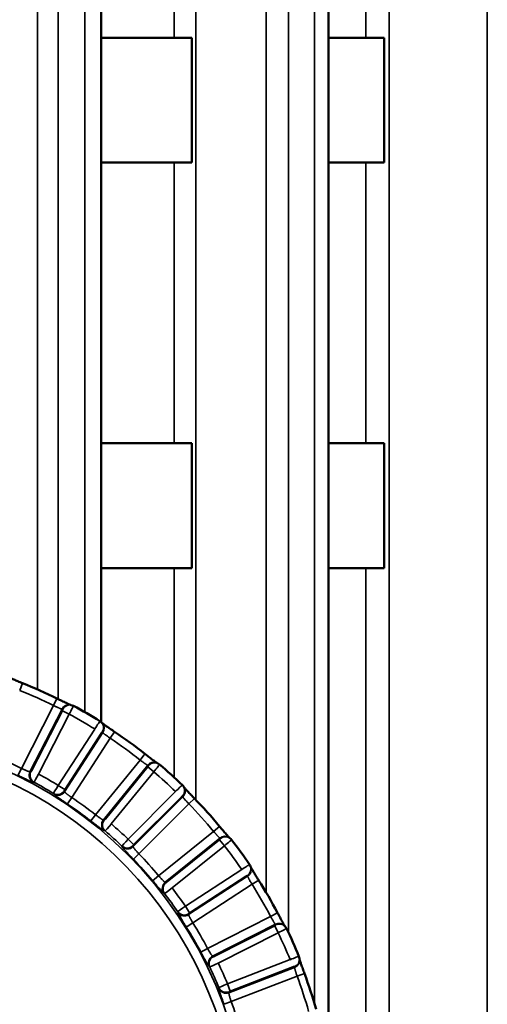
# Model space of a CAD drawing. Header units: millimetres. Extents: x 38 to 2514, y 38 to 1622.
# Tile 201 of 244: x 1755 to 1770, y 811 to 842. Entities that reach past the tile are written whole.
import ezdxf

# ---------------------------------------------------------------- set-up
doc = ezdxf.new("R2010")
doc.units = ezdxf.units.MM
doc.header["$LTSCALE"] = 7.692308
doc.layers.add('Visible (ISO)', color=7, linetype='Continuous', lineweight=50)
doc.layers.add('Visible Narrow (ISO)', color=7, linetype='Continuous', lineweight=35)

msp = doc.modelspace()

# ---------------------------------------------------------------- linework, layer by layer
at = {"layer": 'Visible (ISO)'}
for p, q in [((1757.873, 927.129), (1757.873, 819.906)), ((1765.162, 926.959), (1765.162, 808.995)), ((1760.212, 841.843), (1757.873, 841.843)), ((1760.212, 841.843), (1760.783, 841.843)), ((1760.783, 841.843), (1760.783, 837.843)), ((1766.359, 841.843), (1765.162, 841.843)), ((1766.359, 841.843), (1766.947, 841.843)), ((1766.947, 841.843), (1766.947, 837.843)), ((1760.212, 837.843), (1757.873, 837.843)), ((1760.212, 837.843), (1760.783, 837.843)), ((1766.359, 837.843), (1765.162, 837.843)), ((1766.359, 837.843), (1766.947, 837.843)), ((1760.212, 828.843), (1757.873, 828.843)), ((1760.212, 828.843), (1760.783, 828.843)), ((1760.783, 828.843), (1760.783, 824.843)), ((1766.359, 828.843), (1765.162, 828.843)), ((1766.359, 828.843), (1766.947, 828.843)), ((1766.947, 828.843), (1766.947, 824.843)), ((1760.212, 824.843), (1757.873, 824.843)), ((1760.212, 824.843), (1760.783, 824.843)), ((1766.359, 824.843), (1765.162, 824.843)), ((1766.359, 824.843), (1766.947, 824.843))]:
    msp.add_line(p, q, dxfattribs=at)
for radius, start, end in [(15.952, 63.8333, 68.1667), (15.984, 58.2345, 61.7655), (15.952, 51.8333, 56.1667), (15.984, 46.2345, 49.7655), (15.952, 39.8333, 44.1667), (15.984, 34.2345, 37.7655), (15.952, 27.8333, 32.1667), (15.984, 22.2345, 25.7655), (15.952, 15.8333, 20.1667)]:
    msp.add_arc((1749.423, 806.343), radius, start, end, dxfattribs=at)
for centre, major_axis in [((1757.679, 819.678), (0.159, 0.255)), ((1760.271, 817.67), (0.208, 0.216)), ((1762.389, 815.167), (0.248, 0.168)), ((1763.94, 812.278), (0.278, 0.113))]:
    msp.add_ellipse(centre, major_axis=major_axis, ratio=0.029972, start_param=6.283173, end_param=6.283267, dxfattribs=at)
for points, knots in [([(1754.906, 821.341), (1754.907, 821.34), (1754.907, 821.34), (1754.912, 821.338), (1754.919, 821.334), (1754.942, 821.323), (1754.959, 821.315), (1755.005, 821.295), (1755.037, 821.281), (1755.111, 821.25), (1755.156, 821.232), (1755.252, 821.193), (1755.304, 821.172), (1755.356, 821.151)], [0.01028069, 0.01028069, 0.01028069, 0.01028069, 0.01092634, 0.01092634, 0.01811421, 0.01811421, 0.02865714, 0.02865714, 0.04240498, 0.04240498, 0.05820412, 0.05820412, 0.07497532, 0.07497532, 0.07497532, 0.07497532]), ([(1756.458, 820.66), (1756.51, 820.635), (1756.563, 820.609), (1756.662, 820.561), (1756.709, 820.539), (1756.79, 820.501), (1756.826, 820.484), (1756.865, 820.467), (1756.876, 820.462), (1756.891, 820.456), (1756.896, 820.454), (1756.9, 820.453)], [0, 0, 0, 0, 0.01747251, 0.01747251, 0.03465599, 0.03465599, 0.05137648, 0.05137648, 0.05892111, 0.05892111, 0.0646299, 0.0646299, 0.0646299, 0.0646299]), ([(1757.905, 819.873), (1757.905, 819.873), (1757.905, 819.872), (1757.91, 819.869), (1757.916, 819.864), (1757.936, 819.849), (1757.951, 819.837), (1757.992, 819.808), (1758.02, 819.788), (1758.086, 819.742), (1758.126, 819.715), (1758.212, 819.657), (1758.259, 819.625), (1758.305, 819.594)], [0.01028054, 0.01028054, 0.01028054, 0.01028054, 0.01092592, 0.01092592, 0.01811354, 0.01811354, 0.02865696, 0.02865696, 0.04240446, 0.04240446, 0.05820343, 0.05820343, 0.0749753, 0.0749753, 0.0749753, 0.0749753]), ([(1759.281, 818.885), (1759.327, 818.849), (1759.373, 818.812), (1759.46, 818.745), (1759.501, 818.714), (1759.572, 818.66), (1759.604, 818.636), (1759.639, 818.611), (1759.649, 818.604), (1759.662, 818.595), (1759.667, 818.592), (1759.67, 818.59)], [0, 0, 0, 0, 0.01747251, 0.01747251, 0.03465598, 0.03465598, 0.05137648, 0.05137648, 0.05892111, 0.05892111, 0.0646299, 0.0646299, 0.0646299, 0.0646299]), ([(1760.532, 817.814), (1760.533, 817.813), (1760.533, 817.813), (1760.536, 817.809), (1760.541, 817.803), (1760.558, 817.784), (1760.57, 817.769), (1760.604, 817.732), (1760.628, 817.707), (1760.683, 817.648), (1760.716, 817.613), (1760.788, 817.538), (1760.827, 817.498), (1760.866, 817.458)], [0.01028054, 0.01028054, 0.01028054, 0.01028054, 0.01092592, 0.01092592, 0.01811354, 0.01811354, 0.02865696, 0.02865696, 0.04240446, 0.04240446, 0.05820343, 0.05820343, 0.0749753, 0.0749753, 0.0749753, 0.0749753]), ([(1761.673, 816.561), (1761.71, 816.516), (1761.748, 816.471), (1761.819, 816.388), (1761.853, 816.348), (1761.911, 816.28), (1761.937, 816.251), (1761.967, 816.219), (1761.975, 816.21), (1761.986, 816.199), (1761.99, 816.195), (1761.993, 816.192)], [0, 0, 0, 0, 0.0174725, 0.0174725, 0.03465598, 0.03465598, 0.05137647, 0.05137647, 0.05892111, 0.05892111, 0.0646299, 0.0646299, 0.0646299, 0.0646299]), ([(1762.675, 815.253), (1762.675, 815.253), (1762.675, 815.253), (1762.677, 815.248), (1762.681, 815.24), (1762.693, 815.219), (1762.702, 815.202), (1762.728, 815.158), (1762.746, 815.129), (1762.787, 815.06), (1762.813, 815.019), (1762.867, 814.931), (1762.897, 814.883), (1762.927, 814.836)], [0.01028054, 0.01028054, 0.01028054, 0.01028054, 0.01092592, 0.01092592, 0.01811354, 0.01811354, 0.02865696, 0.02865696, 0.04240446, 0.04240446, 0.05820343, 0.05820343, 0.0749753, 0.0749753, 0.0749753, 0.0749753]), ([(1763.53, 813.791), (1763.557, 813.739), (1763.585, 813.687), (1763.637, 813.591), (1763.661, 813.545), (1763.705, 813.467), (1763.724, 813.432), (1763.746, 813.395), (1763.752, 813.385), (1763.761, 813.371), (1763.764, 813.366), (1763.766, 813.363)], [0, 0, 0, 0, 0.01747251, 0.01747251, 0.03465598, 0.03465598, 0.05137647, 0.05137647, 0.05892111, 0.05892111, 0.0646299, 0.0646299, 0.0646299, 0.0646299]), ([(1764.238, 812.304), (1764.238, 812.303), (1764.238, 812.303), (1764.239, 812.297), (1764.241, 812.29), (1764.248, 812.266), (1764.254, 812.247), (1764.27, 812.199), (1764.281, 812.167), (1764.308, 812.091), (1764.324, 812.045), (1764.359, 811.948), (1764.378, 811.895), (1764.398, 811.842)], [0.01028054, 0.01028054, 0.01028054, 0.01028054, 0.01092592, 0.01092592, 0.01811354, 0.01811354, 0.02865696, 0.02865696, 0.04240446, 0.04240446, 0.05820343, 0.05820343, 0.0749753, 0.0749753, 0.0749753, 0.0749753])]:
    msp.add_open_spline(points, degree=3, knots=knots, dxfattribs=at)
for points in [[(1756.89, 820.455), (1756.899, 820.453), (1756.908, 820.451), (1756.916, 820.45)], [(1756.916, 820.45), (1756.94, 820.445), (1756.963, 820.436), (1756.985, 820.425)], [(1757.838, 819.932), (1757.858, 819.92), (1757.877, 819.904), (1757.893, 819.885)], [(1757.893, 819.885), (1757.899, 819.879), (1757.905, 819.872), (1757.911, 819.866)], [(1759.661, 818.594), (1759.669, 818.59), (1759.677, 818.587), (1759.686, 818.583)], [(1759.686, 818.583), (1759.708, 818.574), (1759.729, 818.561), (1759.747, 818.545)], [(1760.479, 817.886), (1760.497, 817.869), (1760.512, 817.85), (1760.524, 817.828)], [(1760.524, 817.828), (1760.528, 817.821), (1760.533, 817.813), (1760.537, 817.805)], [(1761.985, 816.198), (1761.992, 816.193), (1761.999, 816.187), (1762.006, 816.182)], [(1762.006, 816.182), (1762.026, 816.168), (1762.044, 816.151), (1762.059, 816.132)], [(1762.638, 815.335), (1762.651, 815.315), (1762.662, 815.293), (1762.669, 815.269)], [(1762.669, 815.269), (1762.672, 815.261), (1762.675, 815.253), (1762.677, 815.244)], [(1763.759, 813.371), (1763.765, 813.364), (1763.771, 813.358), (1763.777, 813.351)], [(1763.777, 813.351), (1763.793, 813.333), (1763.807, 813.313), (1763.818, 813.291)], [(1764.218, 812.391), (1764.228, 812.369), (1764.234, 812.344), (1764.236, 812.32)], [(1764.236, 812.32), (1764.237, 812.311), (1764.238, 812.303), (1764.239, 812.294)]]:
    msp.add_open_spline(points, degree=3, dxfattribs=at)
at = {"layer": 'Visible Narrow (ISO)'}
for p, q in [((1760.916, 929.943), (1760.916, 817.406)), ((1767.109, 929.943), (1767.109, 775.343)), ((1755.836, 927.247), (1755.836, 820.95)), ((1763.165, 927.247), (1763.165, 814.444)), ((1770.26, 927.247), (1770.26, 775.343)), ((1756.5, 924.943), (1756.5, 820.64)), ((1757.356, 924.943), (1757.356, 820.219)), ((1763.888, 924.943), (1763.888, 813.144)), ((1764.722, 924.943), (1764.722, 810.863)), ((1760.212, 850.843), (1760.212, 841.843)), ((1766.359, 850.843), (1766.359, 841.843)), ((1760.212, 837.843), (1760.212, 828.843)), ((1766.359, 837.843), (1766.359, 828.843)), ((1760.212, 818.136), (1760.212, 824.843)), ((1766.359, 775.343), (1766.359, 824.843)), ((1755.263, 820.919), (1755.356, 821.151)), ((1756.348, 820.436), (1756.458, 820.66)), ((1756.348, 820.436), (1755.316, 818.419)), ((1756.621, 820.322), (1755.593, 818.313)), ((1756.632, 820.268), (1755.651, 818.35)), ((1756.851, 820.156), (1755.87, 818.238)), ((1756.621, 820.322), (1756.647, 820.317)), ((1756.632, 820.268), (1756.851, 820.156)), ((1756.501, 817.873), (1757.671, 819.682)), ((1756.704, 817.671), (1757.93, 819.566)), ((1756.708, 817.74), (1757.878, 819.549)), ((1757.913, 819.586), (1757.93, 819.566)), ((1758.166, 819.386), (1758.305, 819.594)), ((1756.936, 817.484), (1758.166, 819.386)), ((1759.126, 818.688), (1757.698, 816.93)), ((1759.125, 818.687), (1759.281, 818.885)), ((1755.316, 818.419), (1755.206, 818.195)), ((1755.621, 818.309), (1755.593, 818.313)), ((1759.37, 818.52), (1757.947, 816.768)), ((1759.37, 818.465), (1758.011, 816.793)), ((1759.561, 818.31), (1758.202, 816.637)), ((1759.37, 818.52), (1759.394, 818.51)), ((1759.37, 818.465), (1759.561, 818.31)), ((1755.721, 817.978), (1755.694, 817.981)), ((1756.708, 817.74), (1756.501, 817.873)), ((1756.704, 817.671), (1756.688, 817.693)), ((1758.744, 816.15), (1760.265, 817.676)), ((1756.367, 817.592), (1756.35, 817.615)), ((1756.939, 817.49), (1756.796, 817.278)), ((1758.901, 815.91), (1760.494, 817.508)), ((1758.918, 815.976), (1760.439, 817.502)), ((1760.481, 817.531), (1760.494, 817.508)), ((1760.687, 817.283), (1760.866, 817.458)), ((1759.088, 815.679), (1760.687, 817.283)), ((1757.698, 816.93), (1757.544, 816.734)), ((1757.973, 816.759), (1757.947, 816.768)), ((1758.003, 816.414), (1757.977, 816.423)), ((1761.481, 816.401), (1759.718, 814.979)), ((1761.481, 816.401), (1761.673, 816.561)), ((1758.918, 815.976), (1758.744, 816.15)), ((1761.685, 816.186), (1759.928, 814.768)), ((1761.673, 816.132), (1759.996, 814.779)), ((1761.673, 816.132), (1761.828, 815.94)), ((1761.685, 816.186), (1761.706, 816.171)), ((1758.554, 815.903), (1758.543, 815.928)), ((1758.901, 815.91), (1758.889, 815.935)), ((1761.828, 815.94), (1760.151, 814.587)), ((1759.088, 815.679), (1758.908, 815.506)), ((1760.579, 813.998), (1762.384, 815.174)), ((1759.718, 814.979), (1759.527, 814.818)), ((1760.682, 813.73), (1762.573, 814.963)), ((1760.714, 813.791), (1762.519, 814.968)), ((1762.566, 814.988), (1762.573, 814.963)), ((1762.715, 814.702), (1762.927, 814.836)), ((1759.952, 814.754), (1759.928, 814.768)), ((1760.818, 813.465), (1762.715, 814.702)), ((1759.909, 814.41), (1759.885, 814.424)), ((1760.714, 813.791), (1760.579, 813.998)), ((1760.342, 813.796), (1760.336, 813.823)), ((1760.682, 813.73), (1760.676, 813.757)), ((1763.309, 813.674), (1761.289, 812.649)), ((1763.308, 813.674), (1763.53, 813.791)), ((1760.813, 813.463), (1760.606, 813.333)), ((1763.463, 813.421), (1761.45, 812.4)), ((1763.441, 813.371), (1761.519, 812.396)), ((1763.441, 813.371), (1763.552, 813.151)), ((1763.463, 813.421), (1763.481, 813.402)), ((1763.552, 813.151), (1761.63, 812.177)), ((1761.289, 812.649), (1761.069, 812.532)), ((1761.471, 812.381), (1761.45, 812.4)), ((1761.927, 811.511), (1763.937, 812.287)), ((1761.357, 812.054), (1761.337, 812.072)), ((1761.972, 811.228), (1764.078, 812.04)), ((1762.015, 811.281), (1764.026, 812.057)), ((1764.076, 812.066), (1764.078, 812.04)), ((1762.05, 810.941), (1764.163, 811.756)), ((1764.163, 811.756), (1764.398, 811.842)), ((1761.653, 811.363), (1761.653, 811.39)), ((1762.015, 811.281), (1761.927, 811.511)), ((1761.972, 811.228), (1761.972, 811.256)), ((1762.051, 810.941), (1761.815, 810.855))]:
    msp.add_line(p, q, dxfattribs=at)
msp.add_circle((1749.423, 806.343), 13.165, dxfattribs=at)
for radius, start, end in [(15.702, 63.8333, 68.1667), (15.684, 58.2703, 61.7297), (15.702, 51.8333, 56.1667), (12.865, 281.7609, 78.2391), (13.438, 63.9907, 68.0093), (15.684, 46.2703, 49.7297), (13.23, 58.4268, 61.5732), (13.53, 58.4567, 61.5433), (13.438, 51.9907, 56.0093), (13.188, 51.9907, 56.0093), (15.702, 39.8333, 44.1667), (13.23, 46.4268, 49.5732), (13.53, 46.4567, 49.5433), (15.684, 34.2703, 37.7297), (13.188, 39.9907, 44.0093), (13.438, 39.9907, 44.0093), (13.53, 34.4567, 37.5433), (15.702, 27.8333, 32.1667), (13.23, 34.4268, 37.5732), (13.188, 27.9907, 32.0093), (13.438, 27.9907, 32.0093), (15.684, 22.2703, 25.7297), (13.23, 22.4268, 25.5732), (13.53, 22.4567, 25.5433), (15.702, 15.8333, 20.1667), (13.438, 15.9907, 20.0093)]:
    msp.add_arc((1749.423, 806.343), radius, start, end, dxfattribs=at)
for centre, major_axis, ratio, start_param, end_param in [((1756.84, 820.21), (0.05, 0.245), 0.983653, 0, 1.302871), ((1756.866, 820.205), (0.05, 0.245), 0.983666, 0, 1.304318), ((1756.625, 820.272), (0.0228, 0.0445), 0.176333, 4.709085, 6.331714), ((1756.844, 820.16), (0.141, 0.265), 0.029968, 4.712299, 6.283132), ((1757.679, 819.678), (0.159, 0.255), 0.029972, 0.000082, 1.570883), ((1757.706, 819.72), (0.187, 0.166), 0.983666, 4.978868, 6.283144), ((1757.724, 819.7), (0.187, 0.166), 0.983653, 4.980313, 6.283184), ((1757.886, 819.544), (0.0272, 0.042), 0.176224, 6.234319, 7.857248), ((1759.561, 818.365), (0.1, 0.229), 0.983653, 0, 1.302871), ((1759.585, 818.354), (0.1, 0.229), 0.983666, 0, 1.304318), ((1755.812, 818.2), (-0.028, -0.248), 0.982722, 4.358933, 5.89676), ((1755.84, 818.197), (-0.029, -0.248), 0.982743, 4.360586, 5.896514), ((1755.643, 818.354), (0.0228, 0.0446), 0.176261, 3.207208, 4.707216), ((1759.363, 818.471), (0.0315, 0.0388), 0.176333, 4.709086, 6.331714), ((1759.554, 818.315), (0.193, 0.23), 0.029968, 4.712299, 6.283132), ((1755.862, 818.242), (0.142, 0.264), 0.028769, 3.211312, 4.712293), ((1756.508, 817.869), (0.158, 0.255), 0.028764, 1.57089, 3.071873), ((1756.481, 817.827), (-0.201, -0.149), 0.982743, 0.386672, 1.9226), ((1756.498, 817.805), (-0.201, -0.149), 0.982722, 0.386424, 1.924252), ((1756.715, 817.735), (0.0272, 0.042), 0.176316, 1.575494, 3.075836), ((1760.271, 817.67), (0.208, 0.216), 0.029972, 0.000082, 1.570883), ((1760.307, 817.705), (0.217, 0.123), 0.983666, 4.978868, 6.283144), ((1760.32, 817.682), (0.218, 0.123), 0.983653, 4.980313, 6.283184), ((1760.445, 817.496), (0.0353, 0.0354), 0.176224, 6.234319, 7.857248), ((1758.138, 816.613), (-0.079, -0.237), 0.982722, 4.358933, 5.89676), ((1758.164, 816.604), (-0.08, -0.237), 0.982743, 4.360586, 5.896514), ((1758.004, 816.798), (0.0315, 0.0389), 0.176261, 3.207208, 4.707216), ((1758.196, 816.643), (0.194, 0.229), 0.028769, 3.211312, 4.712293), ((1758.75, 816.144), (0.207, 0.217), 0.028764, 1.57089, 3.071873), ((1761.668, 816.139), (0.0389, 0.0314), 0.176333, 4.709078, 6.331716), ((1761.839, 815.994), (0.145, 0.204), 0.983653, 0, 1.302871), ((1761.861, 815.979), (0.145, 0.203), 0.983666, 0, 1.304318), ((1761.822, 815.947), (0.237, 0.184), 0.029968, 4.712299, 6.283132), ((1758.714, 816.109), (-0.227, -0.104), 0.982743, 0.386672, 1.9226), ((1758.726, 816.083), (-0.227, -0.104), 0.982722, 0.386424, 1.924252), ((1758.925, 815.97), (0.0353, 0.0354), 0.176316, 1.575494, 3.075836), ((1762.389, 815.167), (0.248, 0.168), 0.029972, 0.000082, 1.570883), ((1762.431, 815.194), (0.238, 0.076), 0.983666, 4.978868, 6.283144), ((1762.439, 815.169), (0.238, 0.075), 0.983653, 4.980313, 6.283184), ((1762.523, 814.961), (0.0419, 0.0273), 0.176224, 6.234319, 7.857248), ((1760.083, 814.577), (-0.127, -0.215), 0.982722, 4.358933, 5.89676), ((1760.107, 814.562), (-0.127, -0.215), 0.982743, 4.360586, 5.896514), ((1760.145, 814.594), (0.237, 0.184), 0.028769, 3.211312, 4.712293), ((1759.991, 814.786), (0.0389, 0.0315), 0.176261, 3.207208, 4.707216), ((1760.584, 813.991), (0.248, 0.169), 0.028764, 1.57089, 3.071873), ((1760.542, 813.964), (-0.244, -0.055), 0.982743, 0.386672, 1.9226), ((1760.548, 813.936), (-0.244, -0.054), 0.982722, 0.386424, 1.924252), ((1760.719, 813.784), (0.0419, 0.0273), 0.176316, 1.575494, 3.075836), ((1763.437, 813.379), (0.0446, 0.0227), 0.176333, 4.709078, 6.331716), ((1763.575, 813.202), (0.184, 0.169), 0.983653, 0, 1.302871), ((1763.592, 813.182), (0.185, 0.169), 0.983666, 0, 1.304318), ((1763.548, 813.16), (0.27, 0.131), 0.029968, 4.712299, 6.283132), ((1761.562, 812.18), (-0.169, -0.184), 0.982722, 4.358933, 5.89676), ((1761.582, 812.161), (-0.169, -0.184), 0.982743, 4.360586, 5.896514), ((1761.515, 812.404), (0.0446, 0.0227), 0.176261, 3.207208, 4.707216), ((1763.94, 812.278), (0.278, 0.113), 0.029972, 0.000082, 1.570883), ((1763.987, 812.296), (0.249, 0.024), 0.983666, 4.978868, 6.283144), ((1763.99, 812.27), (0.249, 0.024), 0.983653, 4.980313, 6.283184), ((1761.627, 812.184), (0.27, 0.13), 0.028769, 3.211312, 4.712293), ((1764.029, 812.049), (0.0467, 0.018), 0.176224, 6.234319, 7.857249), ((1761.93, 811.503), (0.278, 0.114), 0.028764, 1.57089, 3.071873), ((1761.883, 811.485), (-0.25, -0.003), 0.982743, 0.386672, 1.9226), ((1761.884, 811.457), (-0.25, -0.002), 0.982722, 0.386424, 1.924252), ((1762.019, 811.273), (0.0467, 0.018), 0.176316, 1.575494, 3.075836)]:
    msp.add_ellipse(centre, major_axis=major_axis, ratio=ratio, start_param=start_param, end_param=end_param, dxfattribs=at)
for points, knots in [([(1756.348, 820.436), (1756.361, 820.43), (1756.374, 820.423), (1756.397, 820.413), (1756.406, 820.408), (1756.426, 820.399), (1756.436, 820.395), (1756.455, 820.386), (1756.465, 820.382), (1756.475, 820.377), (1756.477, 820.376), (1756.49, 820.37), (1756.501, 820.365), (1756.518, 820.358), (1756.524, 820.355), (1756.537, 820.35), (1756.544, 820.347), (1756.556, 820.342), (1756.562, 820.339), (1756.569, 820.337), (1756.569, 820.337), (1756.574, 820.335), (1756.579, 820.333), (1756.588, 820.33), (1756.592, 820.329), (1756.597, 820.327), (1756.599, 820.327), (1756.605, 820.325), (1756.609, 820.324), (1756.616, 820.322), (1756.619, 820.322), (1756.621, 820.322)], [0, 0, 0, 0, 0.0959981, 0.0959981, 0.1666667, 0.1666667, 0.24313, 0.24313, 0.3197648, 0.3197648, 0.3333333, 0.3333333, 0.4361926, 0.4361926, 0.5, 0.5, 0.5790765, 0.5790765, 0.6601931, 0.6601931, 0.6666667, 0.6666667, 0.7386144, 0.7386144, 0.8083928, 0.8083928, 0.8333333, 0.8333333, 0.921459, 0.921459, 1, 1, 1, 1]), ([(1757.93, 819.566), (1757.933, 819.563), (1757.937, 819.558), (1757.944, 819.55), (1757.946, 819.549), (1757.953, 819.542), (1757.959, 819.537), (1757.971, 819.527), (1757.977, 819.523), (1757.99, 819.512), (1757.997, 819.507), (1758.014, 819.494), (1758.023, 819.488), (1758.041, 819.474), (1758.051, 819.467), (1758.071, 819.453), (1758.081, 819.445), (1758.093, 819.437), (1758.094, 819.436), (1758.108, 819.426), (1758.122, 819.417), (1758.145, 819.4), (1758.156, 819.393), (1758.166, 819.386)], [0.0000002, 0.0000002, 0.0000002, 0.0000002, 0.1566373, 0.1566373, 0.2, 0.2, 0.3152106, 0.3152106, 0.4, 0.4, 0.5, 0.5, 0.6, 0.6, 0.6946002, 0.6946002, 0.7898795, 0.7898795, 0.8, 0.8, 0.9145156, 0.9145156, 1, 1, 1, 1]), ([(1759.126, 818.688), (1759.138, 818.679), (1759.15, 818.671), (1759.17, 818.655), (1759.178, 818.649), (1759.195, 818.636), (1759.204, 818.63), (1759.221, 818.617), (1759.23, 818.611), (1759.239, 818.604), (1759.24, 818.603), (1759.252, 818.594), (1759.262, 818.587), (1759.277, 818.576), (1759.282, 818.573), (1759.294, 818.565), (1759.3, 818.561), (1759.311, 818.553), (1759.317, 818.549), (1759.322, 818.546), (1759.322, 818.545), (1759.327, 818.542), (1759.332, 818.54), (1759.339, 818.535), (1759.343, 818.533), (1759.348, 818.53), (1759.349, 818.529), (1759.355, 818.526), (1759.359, 818.524), (1759.365, 818.521), (1759.368, 818.521), (1759.37, 818.52)], [0, 0, 0, 0, 0.0959981, 0.0959981, 0.1666667, 0.1666667, 0.24313, 0.24313, 0.3197648, 0.3197648, 0.3333333, 0.3333333, 0.4361925, 0.4361925, 0.5, 0.5, 0.5790764, 0.5790764, 0.660193, 0.660193, 0.6666667, 0.6666667, 0.7386144, 0.7386144, 0.8083929, 0.8083929, 0.8333333, 0.8333333, 0.9214591, 0.9214591, 1, 1, 1, 1]), ([(1755.593, 818.313), (1755.589, 818.312), (1755.584, 818.313), (1755.573, 818.314), (1755.57, 818.315), (1755.559, 818.318), (1755.551, 818.32), (1755.536, 818.325), (1755.529, 818.327), (1755.513, 818.333), (1755.504, 818.337), (1755.485, 818.344), (1755.475, 818.349), (1755.453, 818.358), (1755.442, 818.363), (1755.418, 818.373), (1755.406, 818.378), (1755.379, 818.39), (1755.364, 818.397), (1755.338, 818.409), (1755.327, 818.414), (1755.316, 818.419)], [0, 0, 0, 0, 0.132591, 0.132591, 0.2, 0.2, 0.311618, 0.311618, 0.4, 0.4, 0.5, 0.5, 0.6, 0.6, 0.7, 0.7, 0.8, 0.8, 0.913661, 0.913661, 1, 1, 1, 1]), ([(1755.694, 817.981), (1755.684, 817.982), (1755.669, 817.986), (1755.648, 817.994), (1755.627, 818.001), (1755.602, 818.012), (1755.572, 818.024), (1755.542, 818.037), (1755.508, 818.052), (1755.47, 818.07), (1755.439, 818.084), (1755.406, 818.099), (1755.372, 818.116), (1755.363, 818.12), (1755.354, 818.124), (1755.344, 818.129), (1755.3, 818.15), (1755.254, 818.172), (1755.206, 818.195)], [0, 0, 0, 0, 0.2, 0.2, 0.2, 0.4, 0.4, 0.4, 0.6, 0.6, 0.6, 0.757687, 0.757687, 0.757687, 0.8, 0.8, 0.8, 1, 1, 1, 1]), ([(1756.936, 817.484), (1756.923, 817.493), (1756.912, 817.501), (1756.888, 817.518), (1756.876, 817.526), (1756.856, 817.541), (1756.848, 817.547), (1756.831, 817.559), (1756.823, 817.565), (1756.811, 817.574), (1756.806, 817.578), (1756.793, 817.588), (1756.786, 817.594), (1756.771, 817.605), (1756.764, 817.611), (1756.756, 817.617), (1756.755, 817.618), (1756.75, 817.623), (1756.745, 817.627), (1756.737, 817.634), (1756.734, 817.637), (1756.727, 817.643), (1756.724, 817.646), (1756.718, 817.652), (1756.715, 817.656), (1756.709, 817.663), (1756.707, 817.666), (1756.705, 817.67), (1756.705, 817.67), (1756.704, 817.671)], [0, 0, 0, 0, 0.1, 0.1, 0.2, 0.2, 0.275986, 0.275986, 0.352358, 0.352358, 0.4, 0.4, 0.489358, 0.489358, 0.583724, 0.583724, 0.6, 0.6, 0.671409, 0.671409, 0.741635, 0.741635, 0.8, 0.8, 0.889332, 0.889332, 0.980273, 0.980273, 1, 1, 1, 1]), ([(1756.796, 817.278), (1756.758, 817.304), (1756.721, 817.328), (1756.685, 817.353), (1756.679, 817.357), (1756.673, 817.361), (1756.667, 817.365), (1756.639, 817.385), (1756.611, 817.404), (1756.584, 817.423), (1756.573, 817.431), (1756.562, 817.439), (1756.551, 817.446), (1756.522, 817.467), (1756.497, 817.485), (1756.476, 817.501), (1756.472, 817.504), (1756.468, 817.507), (1756.464, 817.51), (1756.439, 817.528), (1756.419, 817.544), (1756.402, 817.558), (1756.386, 817.572), (1756.373, 817.584), (1756.367, 817.592)], [0, 0, 0, 0, 0.171583, 0.171583, 0.171583, 0.2, 0.2, 0.2, 0.339011, 0.339011, 0.339011, 0.4, 0.4, 0.4, 0.567755, 0.567755, 0.567755, 0.6, 0.6, 0.6, 0.8, 0.8, 0.8, 1, 1, 1, 1]), ([(1760.494, 817.508), (1760.495, 817.504), (1760.498, 817.499), (1760.504, 817.49), (1760.506, 817.488), (1760.511, 817.48), (1760.516, 817.474), (1760.525, 817.462), (1760.53, 817.456), (1760.541, 817.444), (1760.547, 817.436), (1760.56, 817.421), (1760.568, 817.412), (1760.583, 817.395), (1760.591, 817.386), (1760.608, 817.368), (1760.616, 817.359), (1760.626, 817.348), (1760.627, 817.347), (1760.639, 817.334), (1760.65, 817.323), (1760.67, 817.302), (1760.678, 817.292), (1760.687, 817.283)], [0.0000002, 0.0000002, 0.0000002, 0.0000002, 0.1566419, 0.1566419, 0.2, 0.2, 0.3152132, 0.3152132, 0.4, 0.4, 0.5, 0.5, 0.6, 0.6, 0.6945981, 0.6945981, 0.7898752, 0.7898752, 0.8, 0.8, 0.9145156, 0.9145156, 1, 1, 1, 1]), ([(1757.977, 816.423), (1757.967, 816.426), (1757.953, 816.434), (1757.934, 816.445), (1757.916, 816.457), (1757.893, 816.472), (1757.866, 816.491), (1757.84, 816.509), (1757.81, 816.531), (1757.776, 816.557), (1757.749, 816.576), (1757.72, 816.598), (1757.69, 816.622), (1757.682, 816.628), (1757.673, 816.634), (1757.665, 816.64), (1757.626, 816.67), (1757.586, 816.701), (1757.544, 816.734)], [0, 0, 0, 0, 0.2, 0.2, 0.2, 0.4, 0.4, 0.4, 0.6, 0.6, 0.6, 0.757687, 0.757687, 0.757687, 0.8, 0.8, 0.8, 1, 1, 1, 1]), ([(1757.947, 816.768), (1757.943, 816.769), (1757.938, 816.77), (1757.928, 816.774), (1757.925, 816.776), (1757.915, 816.78), (1757.908, 816.784), (1757.894, 816.792), (1757.888, 816.796), (1757.873, 816.805), (1757.865, 816.81), (1757.848, 816.822), (1757.839, 816.828), (1757.819, 816.841), (1757.809, 816.849), (1757.788, 816.864), (1757.777, 816.872), (1757.754, 816.889), (1757.741, 816.898), (1757.718, 816.915), (1757.708, 816.923), (1757.698, 816.93)], [0, 0, 0, 0, 0.132591, 0.132591, 0.2, 0.2, 0.311617, 0.311617, 0.4, 0.4, 0.5, 0.5, 0.6, 0.6, 0.7, 0.7, 0.8, 0.8, 0.913661, 0.913661, 1, 1, 1, 1]), ([(1761.481, 816.401), (1761.491, 816.39), (1761.5, 816.379), (1761.517, 816.36), (1761.523, 816.352), (1761.538, 816.336), (1761.545, 816.328), (1761.559, 816.312), (1761.566, 816.304), (1761.574, 816.295), (1761.575, 816.294), (1761.585, 816.283), (1761.593, 816.274), (1761.605, 816.26), (1761.61, 816.256), (1761.619, 816.245), (1761.624, 816.24), (1761.634, 816.23), (1761.638, 816.226), (1761.643, 816.221), (1761.643, 816.221), (1761.647, 816.217), (1761.651, 816.213), (1761.658, 816.207), (1761.661, 816.204), (1761.665, 816.2), (1761.666, 816.199), (1761.671, 816.195), (1761.674, 816.192), (1761.68, 816.188), (1761.683, 816.187), (1761.685, 816.186)], [0, 0, 0, 0, 0.0959925, 0.0959925, 0.1666667, 0.1666667, 0.2431249, 0.2431249, 0.3197548, 0.3197548, 0.3333333, 0.3333333, 0.436185, 0.436185, 0.5, 0.5, 0.5790739, 0.5790739, 0.6601879, 0.6601879, 0.6666667, 0.6666667, 0.7386156, 0.7386156, 0.8083952, 0.8083952, 0.8333333, 0.8333333, 0.9214603, 0.9214603, 1, 1, 1, 1]), ([(1758.908, 815.506), (1758.876, 815.539), (1758.845, 815.571), (1758.816, 815.602), (1758.811, 815.608), (1758.806, 815.613), (1758.801, 815.618), (1758.777, 815.643), (1758.753, 815.668), (1758.732, 815.692), (1758.722, 815.702), (1758.713, 815.712), (1758.704, 815.721), (1758.68, 815.748), (1758.659, 815.77), (1758.642, 815.791), (1758.638, 815.795), (1758.635, 815.798), (1758.632, 815.802), (1758.611, 815.825), (1758.595, 815.845), (1758.582, 815.862), (1758.568, 815.879), (1758.558, 815.893), (1758.554, 815.903)], [0, 0, 0, 0, 0.171584, 0.171584, 0.171584, 0.2, 0.2, 0.2, 0.339011, 0.339011, 0.339011, 0.4, 0.4, 0.4, 0.567758, 0.567758, 0.567758, 0.6, 0.6, 0.6, 0.8, 0.8, 0.8, 1, 1, 1, 1]), ([(1759.088, 815.679), (1759.078, 815.69), (1759.068, 815.7), (1759.048, 815.722), (1759.039, 815.732), (1759.022, 815.75), (1759.015, 815.758), (1759.001, 815.774), (1758.995, 815.781), (1758.984, 815.793), (1758.981, 815.797), (1758.97, 815.81), (1758.964, 815.817), (1758.952, 815.832), (1758.946, 815.838), (1758.94, 815.846), (1758.939, 815.847), (1758.935, 815.853), (1758.931, 815.858), (1758.925, 815.866), (1758.922, 815.87), (1758.917, 815.877), (1758.915, 815.881), (1758.91, 815.888), (1758.907, 815.893), (1758.903, 815.901), (1758.902, 815.904), (1758.901, 815.908), (1758.901, 815.909), (1758.901, 815.91)], [0, 0, 0, 0, 0.1, 0.1, 0.2, 0.2, 0.275987, 0.275987, 0.352358, 0.352358, 0.4, 0.4, 0.48936, 0.48936, 0.58373, 0.58373, 0.6, 0.6, 0.671408, 0.671408, 0.741635, 0.741635, 0.8, 0.8, 0.889331, 0.889331, 0.980272, 0.980272, 1, 1, 1, 1]), ([(1759.885, 814.424), (1759.877, 814.429), (1759.865, 814.44), (1759.849, 814.455), (1759.833, 814.47), (1759.814, 814.49), (1759.792, 814.514), (1759.77, 814.537), (1759.745, 814.565), (1759.717, 814.597), (1759.695, 814.622), (1759.671, 814.649), (1759.646, 814.678), (1759.64, 814.686), (1759.633, 814.694), (1759.626, 814.702), (1759.594, 814.739), (1759.562, 814.777), (1759.527, 814.818)], [0, 0, 0, 0, 0.2, 0.2, 0.2, 0.4, 0.4, 0.4, 0.6, 0.6, 0.6, 0.75769, 0.75769, 0.75769, 0.8, 0.8, 0.8, 1, 1, 1, 1]), ([(1759.928, 814.768), (1759.924, 814.769), (1759.92, 814.772), (1759.911, 814.778), (1759.908, 814.78), (1759.899, 814.787), (1759.893, 814.792), (1759.881, 814.803), (1759.876, 814.808), (1759.864, 814.82), (1759.857, 814.826), (1759.842, 814.841), (1759.835, 814.849), (1759.819, 814.866), (1759.81, 814.875), (1759.793, 814.895), (1759.784, 814.905), (1759.764, 814.926), (1759.754, 814.938), (1759.735, 814.96), (1759.727, 814.969), (1759.718, 814.979)], [0, 0, 0, 0, 0.132587, 0.132587, 0.2, 0.2, 0.311615, 0.311615, 0.4, 0.4, 0.5, 0.5, 0.6, 0.6, 0.7, 0.7, 0.8, 0.8, 0.913661, 0.913661, 1, 1, 1, 1]), ([(1762.573, 814.963), (1762.574, 814.958), (1762.576, 814.952), (1762.58, 814.943), (1762.581, 814.94), (1762.584, 814.932), (1762.588, 814.924), (1762.595, 814.91), (1762.598, 814.904), (1762.606, 814.89), (1762.61, 814.881), (1762.62, 814.863), (1762.626, 814.853), (1762.637, 814.833), (1762.643, 814.823), (1762.655, 814.802), (1762.662, 814.791), (1762.669, 814.778), (1762.67, 814.777), (1762.679, 814.762), (1762.687, 814.748), (1762.702, 814.724), (1762.709, 814.713), (1762.715, 814.702)], [0.0000002, 0.0000002, 0.0000002, 0.0000002, 0.1566431, 0.1566431, 0.2, 0.2, 0.3152141, 0.3152141, 0.4, 0.4, 0.5, 0.5, 0.6, 0.6, 0.6945974, 0.6945974, 0.7898736, 0.7898736, 0.8, 0.8, 0.9145156, 0.9145156, 1, 1, 1, 1]), ([(1760.606, 813.333), (1760.582, 813.373), (1760.558, 813.41), (1760.536, 813.447), (1760.532, 813.453), (1760.528, 813.459), (1760.524, 813.465), (1760.506, 813.495), (1760.488, 813.525), (1760.472, 813.552), (1760.465, 813.564), (1760.458, 813.576), (1760.451, 813.587), (1760.433, 813.617), (1760.418, 813.644), (1760.405, 813.668), (1760.402, 813.672), (1760.4, 813.676), (1760.397, 813.681), (1760.382, 813.707), (1760.37, 813.73), (1760.361, 813.75), (1760.351, 813.769), (1760.344, 813.785), (1760.342, 813.796)], [0, 0, 0, 0, 0.17167, 0.17167, 0.17167, 0.2, 0.2, 0.2, 0.338997, 0.338997, 0.338997, 0.4, 0.4, 0.4, 0.567932, 0.567932, 0.567932, 0.6, 0.6, 0.6, 0.8, 0.8, 0.8, 1, 1, 1, 1]), ([(1760.818, 813.465), (1760.81, 813.478), (1760.803, 813.491), (1760.795, 813.503), (1760.788, 813.515), (1760.781, 813.528), (1760.774, 813.54), (1760.768, 813.549), (1760.763, 813.558), (1760.758, 813.567), (1760.753, 813.576), (1760.748, 813.585), (1760.743, 813.593), (1760.74, 813.598), (1760.738, 813.604), (1760.735, 813.608), (1760.73, 813.618), (1760.725, 813.626), (1760.721, 813.634), (1760.717, 813.643), (1760.712, 813.651), (1760.709, 813.658), (1760.708, 813.66), (1760.708, 813.661), (1760.707, 813.662), (1760.704, 813.668), (1760.702, 813.673), (1760.7, 813.678), (1760.697, 813.682), (1760.695, 813.687), (1760.693, 813.691), (1760.692, 813.695), (1760.691, 813.699), (1760.689, 813.702), (1760.687, 813.707), (1760.686, 813.712), (1760.685, 813.716), (1760.683, 813.721), (1760.683, 813.725), (1760.683, 813.728), (1760.682, 813.729), (1760.682, 813.729), (1760.682, 813.73)], [0, 0, 0, 0, 0.1, 0.1, 0.1, 0.2, 0.2, 0.2, 0.276009, 0.276009, 0.276009, 0.352401, 0.352401, 0.352401, 0.4, 0.4, 0.4, 0.489375, 0.489375, 0.489375, 0.583733, 0.583733, 0.583733, 0.6, 0.6, 0.6, 0.671448, 0.671448, 0.671448, 0.741699, 0.741699, 0.741699, 0.8, 0.8, 0.8, 0.889313, 0.889313, 0.889313, 0.980228, 0.980228, 0.980228, 1, 1, 1, 1]), ([(1763.309, 813.674), (1763.316, 813.661), (1763.323, 813.649), (1763.335, 813.627), (1763.34, 813.618), (1763.351, 813.599), (1763.356, 813.589), (1763.366, 813.571), (1763.372, 813.561), (1763.377, 813.551), (1763.378, 813.55), (1763.386, 813.537), (1763.392, 813.527), (1763.401, 813.511), (1763.404, 813.505), (1763.412, 813.493), (1763.415, 813.487), (1763.423, 813.475), (1763.426, 813.47), (1763.43, 813.464), (1763.43, 813.464), (1763.433, 813.459), (1763.436, 813.455), (1763.441, 813.447), (1763.444, 813.444), (1763.447, 813.439), (1763.448, 813.438), (1763.452, 813.433), (1763.454, 813.43), (1763.459, 813.425), (1763.462, 813.423), (1763.463, 813.421)], [0, 0, 0, 0, 0.0959968, 0.0959968, 0.1666667, 0.1666667, 0.2431294, 0.2431294, 0.3197635, 0.3197635, 0.3333333, 0.3333333, 0.4361902, 0.4361902, 0.5, 0.5, 0.579076, 0.579076, 0.6601922, 0.6601922, 0.6666667, 0.6666667, 0.7386146, 0.7386146, 0.8083934, 0.8083934, 0.8333333, 0.8333333, 0.9214595, 0.9214595, 1, 1, 1, 1]), ([(1761.45, 812.4), (1761.447, 812.402), (1761.443, 812.405), (1761.436, 812.413), (1761.433, 812.416), (1761.426, 812.424), (1761.421, 812.431), (1761.412, 812.443), (1761.408, 812.449), (1761.398, 812.464), (1761.393, 812.472), (1761.382, 812.489), (1761.376, 812.499), (1761.364, 812.519), (1761.357, 812.529), (1761.344, 812.552), (1761.337, 812.563), (1761.323, 812.589), (1761.315, 812.603), (1761.301, 812.628), (1761.295, 812.638), (1761.289, 812.649)], [0, 0, 0, 0, 0.132587, 0.132587, 0.2, 0.2, 0.311615, 0.311615, 0.4, 0.4, 0.5, 0.5, 0.6, 0.6, 0.7, 0.7, 0.8, 0.8, 0.913661, 0.913661, 1, 1, 1, 1]), ([(1761.337, 812.072), (1761.33, 812.079), (1761.32, 812.092), (1761.308, 812.11), (1761.295, 812.128), (1761.281, 812.151), (1761.264, 812.179), (1761.247, 812.207), (1761.229, 812.239), (1761.208, 812.276), (1761.192, 812.305), (1761.174, 812.337), (1761.156, 812.371), (1761.151, 812.379), (1761.146, 812.388), (1761.141, 812.398), (1761.118, 812.441), (1761.094, 812.485), (1761.069, 812.532)], [0, 0, 0, 0, 0.2, 0.2, 0.2, 0.4, 0.4, 0.4, 0.6, 0.6, 0.6, 0.75769, 0.75769, 0.75769, 0.8, 0.8, 0.8, 1, 1, 1, 1]), ([(1764.078, 812.04), (1764.078, 812.036), (1764.078, 812.03), (1764.08, 812.019), (1764.081, 812.017), (1764.082, 812.007), (1764.084, 812), (1764.088, 811.985), (1764.09, 811.978), (1764.095, 811.962), (1764.097, 811.953), (1764.103, 811.933), (1764.107, 811.922), (1764.114, 811.901), (1764.117, 811.889), (1764.125, 811.866), (1764.129, 811.854), (1764.134, 811.84), (1764.134, 811.839), (1764.14, 811.822), (1764.145, 811.807), (1764.155, 811.78), (1764.159, 811.768), (1764.163, 811.756)], [0.0000002, 0.0000002, 0.0000002, 0.0000002, 0.1566439, 0.1566439, 0.2, 0.2, 0.3152149, 0.3152149, 0.4, 0.4, 0.5, 0.5, 0.6, 0.6, 0.6945968, 0.6945968, 0.7898724, 0.7898724, 0.8, 0.8, 0.9145155, 0.9145155, 1, 1, 1, 1]), ([(1761.815, 810.855), (1761.799, 810.899), (1761.784, 810.941), (1761.77, 810.982), (1761.767, 810.988), (1761.765, 810.995), (1761.763, 811.002), (1761.751, 811.035), (1761.74, 811.067), (1761.729, 811.097), (1761.725, 811.111), (1761.721, 811.123), (1761.716, 811.136), (1761.705, 811.169), (1761.696, 811.199), (1761.687, 811.224), (1761.686, 811.229), (1761.684, 811.234), (1761.683, 811.239), (1761.674, 811.268), (1761.667, 811.293), (1761.662, 811.314), (1761.656, 811.335), (1761.653, 811.352), (1761.653, 811.363)], [0, 0, 0, 0, 0.171584, 0.171584, 0.171584, 0.2, 0.2, 0.2, 0.339011, 0.339011, 0.339011, 0.4, 0.4, 0.4, 0.567758, 0.567758, 0.567758, 0.6, 0.6, 0.6, 0.8, 0.8, 0.8, 1, 1, 1, 1]), ([(1762.05, 810.941), (1762.045, 810.955), (1762.04, 810.968), (1762.031, 810.996), (1762.026, 811.009), (1762.019, 811.033), (1762.015, 811.043), (1762.009, 811.063), (1762.006, 811.072), (1762.002, 811.087), (1762, 811.093), (1761.995, 811.108), (1761.993, 811.117), (1761.987, 811.135), (1761.985, 811.144), (1761.983, 811.153), (1761.982, 811.155), (1761.981, 811.162), (1761.979, 811.168), (1761.977, 811.178), (1761.976, 811.183), (1761.974, 811.192), (1761.974, 811.195), (1761.972, 811.204), (1761.972, 811.209), (1761.971, 811.218), (1761.971, 811.222), (1761.972, 811.226), (1761.972, 811.227), (1761.972, 811.228)], [0, 0, 0, 0, 0.1, 0.1, 0.2, 0.2, 0.275987, 0.275987, 0.352359, 0.352359, 0.4, 0.4, 0.48936, 0.48936, 0.58373, 0.58373, 0.6, 0.6, 0.671408, 0.671408, 0.741635, 0.741635, 0.8, 0.8, 0.889331, 0.889331, 0.980272, 0.980272, 1, 1, 1, 1])]:
    msp.add_open_spline(points, degree=3, knots=knots, dxfattribs=at)

doc.saveas('drawing.dxf')
